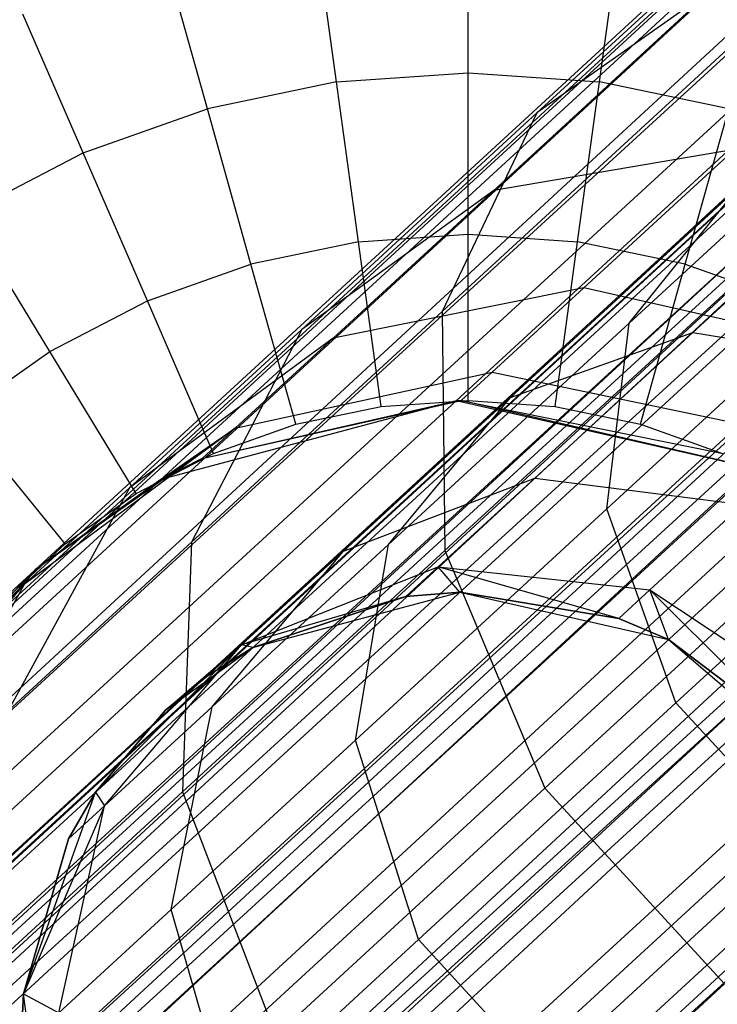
# Model space of a CAD drawing. Extents: x -38.3 to -0.1, y -39.1 to 0.
# Tile 28 of 256: x -28.113 to -27.898, y -27.618 to -27.314. Entities that reach past the tile are written whole.
import ezdxf

# ---------------------------------------------------------------- set-up
doc = ezdxf.new("R2010")
doc.units = 0
doc.header["$MEASUREMENT"] = 0
doc.layers.get('0').update_dxf_attribs({"color": 13, "linetype": 'CONTINUOUS'})

# ---------------------------------------------------------------- blocks, each defined once
blk = doc.blocks.new('ORTO_XII_A_STL')
at = {"color": 0}
for p, q in [((18.2475, 19.1313, 0.98681), (5.62821, 7.52408, 0.98681)), ((18.2475, 19.1313, 0.98681), (5.62821, 7.52408, 0.98681)), ((18.25137, 19.12709, 1.03392), (5.62821, 7.52408, 0.98681)), ((18.25137, 19.12709, 1.03392), (5.62821, 7.52408, 0.98681)), ((5.62918, 7.52302, 1.01054), (18.25137, 19.12709, 1.03392)), ((5.62918, 7.52302, 1.01054), (18.25137, 19.12709, 1.03392)), ((18.25137, 19.12709, 0.9397), (5.63209, 7.51987, 0.9397)), ((18.25137, 19.12709, 0.9397), (5.63209, 7.51987, 0.9397)), ((5.63209, 7.51987, 1.03392), (18.25137, 19.12709, 1.03392)), ((5.63209, 7.51987, 1.03392), (18.25137, 19.12709, 1.03392)), ((18.25137, 19.12709, 0.9397), (5.63687, 7.51466, 0.91701)), ((18.25137, 19.12709, 0.9397), (5.63687, 7.51466, 0.91701)), ((5.6518, 7.49843, 1.09863), (18.25137, 19.12709, 1.03392)), ((5.6518, 7.49843, 1.09863), (18.25137, 19.12709, 1.03392)), ((18.28101, 19.09486, 0.85627), (5.63687, 7.51466, 0.91701)), ((18.28101, 19.09486, 0.85627), (5.63687, 7.51466, 0.91701)), ((5.6518, 7.49843, 1.09863), (18.28101, 19.09486, 1.11735)), ((5.6518, 7.49843, 1.09863), (18.28101, 19.09486, 1.11735)), ((18.28101, 19.09486, 0.85627), (5.66173, 7.48764, 0.85627)), ((18.28101, 19.09486, 0.85627), (5.66173, 7.48764, 0.85627)), ((5.66173, 7.48764, 1.11735), (18.28101, 19.09486, 1.11735)), ((5.66173, 7.48764, 1.11735), (18.28101, 19.09486, 1.11735)), ((5.67311, 7.47527, 0.83947), (18.28101, 19.09486, 0.85627)), ((5.67311, 7.47527, 0.83947), (18.28101, 19.09486, 0.85627)), ((5.69955, 7.44652, 1.16111), (18.28101, 19.09486, 1.11735)), ((5.69955, 7.44652, 1.16111), (18.28101, 19.09486, 1.11735)), ((5.66887, 7.47987, 1.00342), (18.28748, 19.08783, 0.98681)), ((5.66887, 7.47987, 1.00342), (18.28748, 19.08783, 0.98681)), ((5.6709, 7.47766, 1.01979), (18.28748, 19.08783, 0.98681)), ((5.6709, 7.47766, 1.01979), (18.28748, 19.08783, 0.98681)), ((5.66887, 7.47987, 1.00342), (18.29019, 19.08488, 0.95383)), ((5.66887, 7.47987, 1.00342), (18.29019, 19.08488, 0.95383)), ((5.6709, 7.47766, 1.01979), (18.29019, 19.08488, 1.01979)), ((5.6709, 7.47766, 1.01979), (18.29019, 19.08488, 1.01979)), ((5.6709, 7.47766, 0.95383), (18.29019, 19.08488, 0.95383)), ((5.6709, 7.47766, 0.95383), (18.29019, 19.08488, 0.95383)), ((5.6847, 7.46266, 1.06509), (18.29019, 19.08488, 1.01979)), ((5.6847, 7.46266, 1.06509), (18.29019, 19.08488, 1.01979)), ((5.69165, 7.4551, 1.07819), (18.29019, 19.08488, 1.01979)), ((5.69165, 7.4551, 1.07819), (18.29019, 19.08488, 1.01979)), ((5.6709, 7.47766, 0.95383), (18.31094, 19.06233, 0.89544)), ((5.6709, 7.47766, 0.95383), (18.31094, 19.06233, 0.89544)), ((5.67425, 7.47402, 0.93795), (18.31094, 19.06233, 0.89544)), ((5.67425, 7.47402, 0.93795), (18.31094, 19.06233, 0.89544)), ((5.69165, 7.4551, 1.07819), (18.31094, 19.06233, 1.07819)), ((5.69165, 7.4551, 1.07819), (18.31094, 19.06233, 1.07819)), ((5.69165, 7.4551, 0.89544), (18.31094, 19.06233, 0.89544)), ((5.69165, 7.4551, 0.89544), (18.31094, 19.06233, 0.89544)), ((5.71812, 7.42632, 1.10882), (18.31094, 19.06233, 1.07819)), ((5.71812, 7.42632, 1.10882), (18.31094, 19.06233, 1.07819)), ((5.7284, 7.41516, 1.11565), (18.31094, 19.06233, 1.07819)), ((5.7284, 7.41516, 1.11565), (18.31094, 19.06233, 1.07819)), ((5.67311, 7.47527, 0.83947), (18.33351, 19.03779, 0.80275)), ((5.67311, 7.47527, 0.83947), (18.33351, 19.03779, 0.80275)), ((5.69955, 7.44652, 1.16111), (18.33351, 19.03779, 1.17087)), ((5.69955, 7.44652, 1.16111), (18.33351, 19.03779, 1.17087)), ((5.71422, 7.43057, 0.80275), (18.33351, 19.03779, 0.80275)), ((5.71422, 7.43057, 0.80275), (18.33351, 19.03779, 0.80275)), ((5.71422, 7.43057, 1.17087), (18.33351, 19.03779, 1.17087)), ((5.71422, 7.43057, 1.17087), (18.33351, 19.03779, 1.17087)), ((5.72958, 7.41387, 0.79568), (18.33351, 19.03779, 0.80275)), ((5.72958, 7.41387, 0.79568), (18.33351, 19.03779, 0.80275)), ((5.76148, 7.37919, 1.18366), (18.33351, 19.03779, 1.17087)), ((5.76148, 7.37919, 1.18366), (18.33351, 19.03779, 1.17087)), ((5.69165, 7.4551, 0.89544), (18.34768, 19.02238, 0.85797)), ((5.69165, 7.4551, 0.89544), (18.34768, 19.02238, 0.85797)), ((5.69962, 7.44645, 0.88367), (18.34768, 19.02238, 0.85797)), ((5.69962, 7.44645, 0.88367), (18.34768, 19.02238, 0.85797)), ((5.7284, 7.41516, 1.11565), (18.34768, 19.02238, 1.11565)), ((5.7284, 7.41516, 1.11565), (18.34768, 19.02238, 1.11565)), ((5.7284, 7.41516, 0.85797), (18.34768, 19.02238, 0.85797)), ((5.7284, 7.41516, 0.85797), (18.34768, 19.02238, 0.85797)), ((5.76148, 7.37919, 1.12461), (18.34768, 19.02238, 1.11565)), ((5.76148, 7.37919, 1.12461), (18.34768, 19.02238, 1.11565)), ((5.77272, 7.36697, 1.1236), (18.34768, 19.02238, 1.11565)), ((5.77272, 7.36697, 1.1236), (18.34768, 19.02238, 1.11565)), ((5.7284, 7.41516, 0.85797), (18.39201, 18.97419, 0.85002)), ((5.7284, 7.41516, 0.85797), (18.39201, 18.97419, 0.85002)), ((5.73915, 7.40346, 0.85302), (18.39201, 18.97419, 0.85002)), ((5.73915, 7.40346, 0.85302), (18.39201, 18.97419, 0.85002)), ((5.77272, 7.36697, 1.1236), (18.39201, 18.97419, 1.1236)), ((5.77272, 7.36697, 1.1236), (18.39201, 18.97419, 1.1236)), ((5.77272, 7.36697, 0.85002), (18.39201, 18.97419, 0.85002)), ((5.77272, 7.36697, 0.85002), (18.39201, 18.97419, 0.85002)), ((5.72958, 7.41387, 0.79568), (18.39683, 18.96895, 0.7914)), ((5.72958, 7.41387, 0.79568), (18.39683, 18.96895, 0.7914)), ((5.76148, 7.37919, 1.18366), (18.39683, 18.96895, 1.18223)), ((5.76148, 7.37919, 1.18366), (18.39683, 18.96895, 1.18223)), ((5.77754, 7.36173, 0.7914), (18.39683, 18.96895, 0.7914)), ((5.77754, 7.36173, 0.7914), (18.39683, 18.96895, 0.7914)), ((5.77754, 7.36173, 1.18223), (18.39683, 18.96895, 1.18223)), ((5.77754, 7.36173, 1.18223), (18.39683, 18.96895, 1.18223)), ((5.79337, 7.34452, 0.79568), (18.39683, 18.96895, 0.7914)), ((5.79337, 7.34452, 0.79568), (18.39683, 18.96895, 0.7914)), ((5.77272, 7.36697, 0.85002), (18.43375, 18.9288, 0.87341)), ((5.77272, 7.36697, 0.85002), (18.43375, 18.9288, 0.87341)), ((10.72642, 12.21194, 2.00717), (10.63628, 12.12903, 2.15056)), ((10.72642, 12.21194, 2.00717), (10.63628, 12.12903, 2.15056)), ((10.61505, 12.14135, 16.969), (10.61505, 12.188, 16.94725)), ((10.61505, 12.14135, 16.969), (10.61505, 12.188, 16.94725)), ((10.57449, 12.13857, 16.969), (10.56814, 12.18479, 16.94725)), ((10.57449, 12.13857, 16.969), (10.56814, 12.18479, 16.94725)), ((10.6556, 12.13857, 16.969), (10.66196, 12.18479, 16.94725)), ((10.6556, 12.13857, 16.969), (10.66196, 12.18479, 16.94725)), ((10.53469, 12.1303, 16.969), (10.52211, 12.17522, 16.94725)), ((10.53469, 12.1303, 16.969), (10.52211, 12.17522, 16.94725)), ((10.69055, 12.16732, 2.19841), (10.62295, 12.10514, 2.3483)), ((10.69055, 12.16732, 2.19841), (10.62295, 12.10514, 2.3483)), ((10.69055, 12.16732, 2.19841), (10.63628, 12.12903, 2.15056)), ((10.69055, 12.16732, 2.19841), (10.63628, 12.12903, 2.15056)), ((10.49639, 12.11669, 16.969), (10.4778, 12.15948, 16.94725)), ((10.49639, 12.11669, 16.969), (10.4778, 12.15948, 16.94725)), ((10.70303, 12.15606, 1.95213), (10.60705, 12.06778, 2.1048)), ((10.70303, 12.15606, 1.95213), (10.60705, 12.06778, 2.1048)), ((10.66475, 12.06428, 2.13393), (10.75701, 12.14914, 1.98717)), ((10.66475, 12.06428, 2.13393), (10.75701, 12.14914, 1.98717)), ((10.57449, 12.13857, 16.969), (10.61505, 12.14135, 16.969)), ((10.57449, 12.13857, 16.969), (10.61505, 12.14135, 16.969)), ((10.61505, 12.09163, 16.98232), (10.61505, 12.14135, 16.969)), ((10.61505, 12.14135, 16.969), (10.6556, 12.13857, 16.969)), ((10.61505, 12.14135, 16.969), (10.6556, 12.13857, 16.969)), ((10.61505, 12.09163, 16.98232), (10.61505, 12.14135, 16.969)), ((10.57449, 12.13857, 16.969), (10.53469, 12.1303, 16.969)), ((10.57449, 12.13857, 16.969), (10.53469, 12.1303, 16.969)), ((10.58126, 12.08932, 16.98232), (10.57449, 12.13857, 16.969)), ((10.58126, 12.08932, 16.98232), (10.57449, 12.13857, 16.969)), ((10.64883, 12.08932, 16.98232), (10.6556, 12.13857, 16.969)), ((10.64883, 12.08932, 16.98232), (10.6556, 12.13857, 16.969)), ((10.6954, 12.1303, 16.969), (10.6556, 12.13857, 16.969)), ((10.6954, 12.1303, 16.969), (10.6556, 12.13857, 16.969)), ((10.49639, 12.11669, 16.969), (10.53469, 12.1303, 16.969)), ((10.49639, 12.11669, 16.969), (10.53469, 12.1303, 16.969)), ((10.5481, 12.08243, 16.98232), (10.53469, 12.1303, 16.969)), ((10.5481, 12.08243, 16.98232), (10.53469, 12.1303, 16.969)), ((10.68199, 12.08243, 16.98232), (10.6954, 12.1303, 16.969)), ((10.68199, 12.08243, 16.98232), (10.6954, 12.1303, 16.969)), ((10.63628, 12.12903, 2.15056), (10.56377, 12.06233, 2.31134)), ((10.63628, 12.12903, 2.15056), (10.56377, 12.06233, 2.31134)), ((10.63628, 12.12903, 2.15056), (10.60705, 12.06778, 2.1048)), ((10.63628, 12.12903, 2.15056), (10.60705, 12.06778, 2.1048)), ((10.68436, 12.06134, 2.35622), (10.75091, 12.12255, 2.20866)), ((10.68436, 12.06134, 2.35622), (10.75091, 12.12255, 2.20866)), ((10.69714, 12.11778, 2.38048), (10.62295, 12.10514, 2.3483)), ((10.69714, 12.11778, 2.38048), (10.62295, 12.10514, 2.3483)), ((10.69714, 12.11778, 2.38048), (10.65076, 12.07512, 2.53261)), ((10.69714, 12.11778, 2.38048), (10.65076, 12.07512, 2.53261)), ((10.46029, 12.09799, 16.969), (10.49639, 12.11669, 16.969)), ((10.46029, 12.09799, 16.969), (10.49639, 12.11669, 16.969)), ((10.51619, 12.07109, 16.98232), (10.49639, 12.11669, 16.969)), ((10.51619, 12.07109, 16.98232), (10.49639, 12.11669, 16.969)), ((10.62808, 12.04135, 2.32822), (10.69835, 12.10599, 2.17242)), ((10.62808, 12.04135, 2.32822), (10.69835, 12.10599, 2.17242)), ((10.66475, 12.06428, 2.13393), (10.69835, 12.10599, 2.17242)), ((10.66475, 12.06428, 2.13393), (10.69835, 12.10599, 2.17242)), ((10.62295, 12.10514, 2.3483), (10.56377, 12.06233, 2.31134)), ((10.62295, 12.10514, 2.3483), (10.56377, 12.06233, 2.31134)), ((10.62295, 12.10514, 2.3483), (10.57343, 12.0596, 2.51071)), ((10.62295, 12.10514, 2.3483), (10.57343, 12.0596, 2.51071)), ((10.48613, 12.05551, 16.98232), (10.46029, 12.09799, 16.969)), ((10.48613, 12.05551, 16.98232), (10.46029, 12.09799, 16.969)), ((10.75412, 12.09558, 1.94879), (10.6578, 12.00698, 2.10203)), ((10.75412, 12.09558, 1.94879), (10.6578, 12.00698, 2.10203)), ((10.58126, 12.08932, 16.98232), (10.61505, 12.09163, 16.98232)), ((10.58126, 12.08932, 16.98232), (10.61505, 12.09163, 16.98232)), ((10.61505, 12.04036, 16.98681), (10.61505, 12.09163, 16.98232)), ((10.61505, 12.09163, 16.98232), (10.64883, 12.08932, 16.98232)), ((10.61505, 12.09163, 16.98232), (10.64883, 12.08932, 16.98232)), ((10.61505, 12.04036, 16.98681), (10.61505, 12.09163, 16.98232)), ((10.58126, 12.08932, 16.98232), (10.5481, 12.08243, 16.98232)), ((10.58126, 12.08932, 16.98232), (10.5481, 12.08243, 16.98232)), ((10.58824, 12.03852, 16.98681), (10.58126, 12.08932, 16.98232)), ((10.58824, 12.03852, 16.98681), (10.58126, 12.08932, 16.98232)), ((10.64185, 12.03852, 16.98681), (10.64883, 12.08932, 16.98232)), ((10.64185, 12.03852, 16.98681), (10.64883, 12.08932, 16.98232)), ((10.68199, 12.08243, 16.98232), (10.64883, 12.08932, 16.98232)), ((10.68199, 12.08243, 16.98232), (10.64883, 12.08932, 16.98232)), ((10.70845, 12.08662, 1.90911), (10.60791, 11.99415, 2.06905)), ((10.70845, 12.08662, 1.90911), (10.60791, 11.99415, 2.06905)), ((10.51619, 12.07109, 16.98232), (10.5481, 12.08243, 16.98232)), ((10.51619, 12.07109, 16.98232), (10.5481, 12.08243, 16.98232)), ((10.56194, 12.03306, 16.98681), (10.5481, 12.08243, 16.98232)), ((10.56194, 12.03306, 16.98681), (10.5481, 12.08243, 16.98232)), ((10.66816, 12.03306, 16.98681), (10.68199, 12.08243, 16.98232)), ((10.66816, 12.03306, 16.98681), (10.68199, 12.08243, 16.98232)), ((10.68199, 12.08243, 16.98232), (10.7139, 12.07109, 16.98232)), ((10.68199, 12.08243, 16.98232), (10.7139, 12.07109, 16.98232)), ((10.65076, 12.07512, 2.53261), (10.57343, 12.0596, 2.51071)), ((10.65076, 12.07512, 2.53261), (10.57343, 12.0596, 2.51071)), ((10.65076, 12.07512, 2.53261), (10.62247, 12.04909, 2.69273)), ((10.65076, 12.07512, 2.53261), (10.62247, 12.04909, 2.69273)), ((10.72927, 12.05736, 2.54748), (10.65076, 12.07512, 2.53261)), ((10.72927, 12.05736, 2.54748), (10.65076, 12.07512, 2.53261)), ((10.48613, 12.05551, 16.98232), (10.51619, 12.07109, 16.98232)), ((10.48613, 12.05551, 16.98232), (10.51619, 12.07109, 16.98232)), ((10.53662, 12.02406, 16.98681), (10.51619, 12.07109, 16.98232)), ((10.53662, 12.02406, 16.98681), (10.51619, 12.07109, 16.98232)), ((10.60705, 12.06778, 2.1048), (10.52984, 11.99676, 2.276)), ((10.60705, 12.06778, 2.1048), (10.52984, 11.99676, 2.276)), ((10.60705, 12.06778, 2.1048), (10.60791, 11.99415, 2.06905)), ((10.60705, 12.06778, 2.1048), (10.60791, 11.99415, 2.06905)), ((10.59053, 11.99601, 2.2985), (10.66475, 12.06428, 2.13393)), ((10.59053, 11.99601, 2.2985), (10.66475, 12.06428, 2.13393)), ((10.6578, 12.00698, 2.10203), (10.66475, 12.06428, 2.13393)), ((10.6578, 12.00698, 2.10203), (10.66475, 12.06428, 2.13393)), ((10.56377, 12.06233, 2.31134), (10.51066, 12.01348, 2.48555)), ((10.56377, 12.06233, 2.31134), (10.51066, 12.01348, 2.48555)), ((10.56377, 12.06233, 2.31134), (10.52984, 11.99676, 2.276)), ((10.56377, 12.06233, 2.31134), (10.52984, 11.99676, 2.276)), ((10.62808, 12.04135, 2.32822), (10.68436, 12.06134, 2.35622)), ((10.62808, 12.04135, 2.32822), (10.68436, 12.06134, 2.35622)), ((10.63562, 12.01651, 2.5161), (10.68436, 12.06134, 2.35622)), ((10.63562, 12.01651, 2.5161), (10.68436, 12.06134, 2.35622)), ((10.68436, 12.06134, 2.35622), (10.74646, 12.05138, 2.37607)), ((10.68436, 12.06134, 2.35622), (10.74646, 12.05138, 2.37607)), ((10.57343, 12.0596, 2.51071), (10.51066, 12.01348, 2.48555)), ((10.57343, 12.0596, 2.51071), (10.51066, 12.01348, 2.48555)), ((10.57343, 12.0596, 2.51071), (10.54323, 12.03182, 2.68164)), ((10.57343, 12.0596, 2.51071), (10.54323, 12.03182, 2.68164)), ((10.45846, 12.03598, 16.98232), (10.48613, 12.05551, 16.98232)), ((10.45846, 12.03598, 16.98232), (10.48613, 12.05551, 16.98232)), ((10.51277, 12.0117, 16.98681), (10.48613, 12.05551, 16.98232)), ((10.51277, 12.0117, 16.98681), (10.48613, 12.05551, 16.98232)), ((10.54323, 12.03182, 2.68164), (10.62247, 12.04909, 2.69273)), ((10.54323, 12.03182, 2.68164), (10.62247, 12.04909, 2.69273)), ((10.61296, 12.04035, 2.85689), (10.62247, 12.04909, 2.69273)), ((10.61296, 12.04035, 2.85689), (10.62247, 12.04909, 2.69273)), ((10.62247, 12.04909, 2.69273), (10.70227, 12.03252, 2.70026)), ((10.62247, 12.04909, 2.69273), (10.70227, 12.03252, 2.70026)), ((10.61137, 12.04032, 4.60048), (10.52033, 12.01607, 4.60048)), ((10.61137, 12.04032, 4.60048), (10.52033, 12.01607, 4.60048)), ((10.53308, 12.02248, 2.85689), (10.61296, 12.04035, 2.85689)), ((10.53308, 12.02248, 2.85689), (10.61296, 12.04035, 2.85689)), ((10.53308, 12.02248, 2.85689), (10.61137, 12.04032, 4.60048)), ((10.53308, 12.02248, 2.85689), (10.61137, 12.04032, 4.60048)), ((10.57662, 11.99401, 2.49704), (10.62808, 12.04135, 2.32822)), ((10.57662, 11.99401, 2.49704), (10.62808, 12.04135, 2.32822)), ((10.58824, 12.03852, 16.98681), (10.61505, 12.04036, 16.98681)), ((10.58824, 12.03852, 16.98681), (10.61505, 12.04036, 16.98681)), ((10.59053, 11.99601, 2.2985), (10.62808, 12.04135, 2.32822)), ((10.59053, 11.99601, 2.2985), (10.62808, 12.04135, 2.32822)), ((10.61296, 12.04035, 2.85689), (10.61137, 12.04032, 4.60048)), ((10.61296, 12.04035, 2.85689), (10.61137, 12.04032, 4.60048)), ((10.70326, 12.01949, 4.60048), (10.61137, 12.04032, 4.60048)), ((10.70326, 12.01949, 4.60048), (10.61137, 12.04032, 4.60048)), ((10.61296, 12.04035, 2.85689), (10.6932, 12.02418, 2.85689)), ((10.70326, 12.01949, 4.60048), (10.61296, 12.04035, 2.85689)), ((10.61296, 12.04035, 2.85689), (10.6932, 12.02418, 2.85689)), ((10.70326, 12.01949, 4.60048), (10.61296, 12.04035, 2.85689)), ((10.61505, 12.04036, 16.98681), (10.64185, 12.03852, 16.98681)), ((10.61505, 12.04036, 16.98681), (10.64185, 12.03852, 16.98681)), ((10.49082, 11.99621, 16.98681), (10.45846, 12.03598, 16.98232)), ((10.49082, 11.99621, 16.98681), (10.45846, 12.03598, 16.98232)), ((10.56194, 12.03306, 16.98681), (10.58824, 12.03852, 16.98681)), ((10.56194, 12.03306, 16.98681), (10.58824, 12.03852, 16.98681)), ((10.64185, 12.03852, 16.98681), (10.66816, 12.03306, 16.98681)), ((10.64185, 12.03852, 16.98681), (10.66816, 12.03306, 16.98681)), ((10.67908, 11.94721, 2.08401), (10.7777, 12.03793, 1.92712)), ((10.67908, 11.94721, 2.08401), (10.7777, 12.03793, 1.92712)), ((10.53662, 12.02406, 16.98681), (10.56194, 12.03306, 16.98681)), ((10.53662, 12.02406, 16.98681), (10.56194, 12.03306, 16.98681)), ((10.66816, 12.03306, 16.98681), (10.69347, 12.02406, 16.98681)), ((10.66816, 12.03306, 16.98681), (10.69347, 12.02406, 16.98681)), ((10.54323, 12.03182, 2.68164), (10.47826, 11.98368, 2.66891)), ((10.54323, 12.03182, 2.68164), (10.47826, 11.98368, 2.66891)), ((10.48178, 11.98839, 2.85689), (10.54323, 12.03182, 2.68164)), ((10.48178, 11.98839, 2.85689), (10.54323, 12.03182, 2.68164)), ((10.52033, 12.01607, 2.85689), (10.54323, 12.03182, 2.68164)), ((10.52033, 12.01607, 2.85689), (10.54323, 12.03182, 2.68164)), ((10.53308, 12.02248, 2.85689), (10.54323, 12.03182, 2.68164)), ((10.53308, 12.02248, 2.85689), (10.54323, 12.03182, 2.68164)), ((10.51277, 12.0117, 16.98681), (10.53662, 12.02406, 16.98681)), ((10.51277, 12.0117, 16.98681), (10.53662, 12.02406, 16.98681)), ((10.52033, 12.01607, 2.85689), (10.53308, 12.02248, 2.85689)), ((10.53308, 12.02248, 2.85689), (10.52033, 12.01607, 4.60048)), ((10.53308, 12.02248, 2.85689), (10.52033, 12.01607, 4.60048)), ((10.52033, 12.01607, 2.85689), (10.53308, 12.02248, 2.85689)), ((10.52033, 12.01607, 4.60048), (10.48178, 11.98839, 4.60048)), ((10.48178, 11.98839, 2.85689), (10.52033, 12.01607, 2.85689)), ((10.48178, 11.98839, 2.85689), (10.52033, 12.01607, 2.85689)), ((10.52033, 12.01607, 4.60048), (10.48178, 11.98839, 4.60048)), ((10.52033, 12.01607, 2.85689), (10.52033, 12.01607, 4.60048)), ((10.52033, 12.01607, 2.85689), (10.52033, 12.01607, 4.60048)), ((10.57662, 11.99401, 2.49704), (10.63562, 12.01651, 2.5161)), ((10.57662, 11.99401, 2.49704), (10.63562, 12.01651, 2.5161)), ((10.60588, 11.98916, 2.68437), (10.63562, 12.01651, 2.5161)), ((10.60588, 11.98916, 2.68437), (10.63562, 12.01651, 2.5161)), ((10.63562, 12.01651, 2.5161), (10.69965, 12.00833, 2.52961)), ((10.63562, 12.01651, 2.5161), (10.69965, 12.00833, 2.52961)), ((10.74174, 12.01565, 1.88557), (10.63871, 11.92088, 2.04948)), ((10.74174, 12.01565, 1.88557), (10.63871, 11.92088, 2.04948)), ((10.51066, 12.01348, 2.48555), (10.47329, 11.94474, 2.46149)), ((10.51066, 12.01348, 2.48555), (10.47329, 11.94474, 2.46149)), ((10.51066, 12.01348, 2.48555), (10.47826, 11.98368, 2.66891)), ((10.51066, 12.01348, 2.48555), (10.47826, 11.98368, 2.66891)), ((10.49082, 11.99621, 16.98681), (10.51277, 12.0117, 16.98681)), ((10.49082, 11.99621, 16.98681), (10.51277, 12.0117, 16.98681)), ((10.5803, 11.9357, 2.27385), (10.6578, 12.00698, 2.10203)), ((10.5803, 11.9357, 2.27385), (10.6578, 12.00698, 2.10203)), ((10.67908, 11.94721, 2.08401), (10.6578, 12.00698, 2.10203)), ((10.67908, 11.94721, 2.08401), (10.6578, 12.00698, 2.10203)), ((10.67109, 11.98207, 2.69121), (10.69965, 12.00833, 2.52961)), ((10.67109, 11.98207, 2.69121), (10.69965, 12.00833, 2.52961)), ((10.52984, 11.99676, 2.276), (10.47329, 11.94474, 2.46149)), ((10.52984, 11.99676, 2.276), (10.47329, 11.94474, 2.46149)), ((10.52984, 11.99676, 2.276), (10.52703, 11.91976, 2.24838)), ((10.52984, 11.99676, 2.276), (10.52703, 11.91976, 2.24838)), ((10.47118, 11.97787, 16.98681), (10.49082, 11.99621, 16.98681)), ((10.47118, 11.97787, 16.98681), (10.49082, 11.99621, 16.98681)), ((10.60791, 11.99415, 2.06905), (10.52703, 11.91976, 2.24838)), ((10.60791, 11.99415, 2.06905), (10.52703, 11.91976, 2.24838)), ((10.53617, 11.94601, 2.47681), (10.59053, 11.99601, 2.2985)), ((10.53617, 11.94601, 2.47681), (10.59053, 11.99601, 2.2985)), ((10.53617, 11.94601, 2.47681), (10.57662, 11.99401, 2.49704)), ((10.53617, 11.94601, 2.47681), (10.57662, 11.99401, 2.49704)), ((10.54522, 11.96514, 2.67472), (10.57662, 11.99401, 2.49704)), ((10.54522, 11.96514, 2.67472), (10.57662, 11.99401, 2.49704)), ((10.5803, 11.9357, 2.27385), (10.59053, 11.99601, 2.2985)), ((10.5803, 11.9357, 2.27385), (10.59053, 11.99601, 2.2985)), ((10.60791, 11.99415, 2.06905), (10.63871, 11.92088, 2.04948)), ((10.60791, 11.99415, 2.06905), (10.63871, 11.92088, 2.04948)), ((10.48178, 11.98839, 4.60048), (10.45098, 11.95229, 4.60048)), ((10.48178, 11.98839, 4.60048), (10.45098, 11.95229, 4.60048)), ((10.46737, 11.97367, 2.85689), (10.48178, 11.98839, 2.85689)), ((10.48178, 11.98839, 4.60048), (10.46737, 11.97367, 2.85689)), ((10.46737, 11.97367, 2.85689), (10.48178, 11.98839, 2.85689)), ((10.48178, 11.98839, 4.60048), (10.46737, 11.97367, 2.85689)), ((10.47826, 11.98368, 2.66891), (10.48178, 11.98839, 2.85689)), ((10.47826, 11.98368, 2.66891), (10.48178, 11.98839, 2.85689)), ((10.48178, 11.98839, 2.85689), (10.48178, 11.98839, 4.60048)), ((10.48178, 11.98839, 2.85689), (10.48178, 11.98839, 4.60048)), ((10.54522, 11.96514, 2.67472), (10.60588, 11.98916, 2.68437)), ((10.54522, 11.96514, 2.67472), (10.60588, 11.98916, 2.68437)), ((10.59589, 11.97996, 2.85689), (10.60588, 11.98916, 2.68437)), ((10.59589, 11.97996, 2.85689), (10.60588, 11.98916, 2.68437)), ((10.60588, 11.98916, 2.68437), (10.67109, 11.98207, 2.69121)), ((10.6615, 11.97324, 2.85689), (10.60588, 11.98916, 2.68437)), ((10.61248, 11.98128, 2.85689), (10.60588, 11.98916, 2.68437)), ((10.6615, 11.97324, 2.85689), (10.60588, 11.98916, 2.68437)), ((10.61248, 11.98128, 2.85689), (10.60588, 11.98916, 2.68437)), ((10.60588, 11.98916, 2.68437), (10.67109, 11.98207, 2.69121)), ((10.47826, 11.98368, 2.66891), (10.43879, 11.91301, 2.65673)), ((10.47826, 11.98368, 2.66891), (10.43879, 11.91301, 2.65673)), ((10.45098, 11.95229, 2.85689), (10.47826, 11.98368, 2.66891)), ((10.45098, 11.95229, 2.85689), (10.47826, 11.98368, 2.66891)), ((10.46737, 11.97367, 2.85689), (10.47826, 11.98368, 2.66891)), ((10.46737, 11.97367, 2.85689), (10.47826, 11.98368, 2.66891)), ((10.54874, 11.9643, 4.60048), (10.61248, 11.98128, 4.60048)), ((10.54874, 11.9643, 4.60048), (10.61248, 11.98128, 4.60048)), ((10.61248, 11.98128, 2.85689), (10.59589, 11.97996, 2.85689)), ((10.59589, 11.97996, 2.85689), (10.61248, 11.98128, 4.60048)), ((10.59589, 11.97996, 2.85689), (10.61248, 11.98128, 4.60048)), ((10.61248, 11.98128, 2.85689), (10.59589, 11.97996, 2.85689)), ((10.61248, 11.98128, 4.60048), (10.6768, 11.96669, 4.60048)), ((10.6615, 11.97324, 2.85689), (10.61248, 11.98128, 2.85689)), ((10.61248, 11.98128, 4.60048), (10.6615, 11.97324, 2.85689)), ((10.61248, 11.98128, 4.60048), (10.6768, 11.96669, 4.60048)), ((10.61248, 11.98128, 2.85689), (10.61248, 11.98128, 4.60048)), ((10.61248, 11.98128, 2.85689), (10.61248, 11.98128, 4.60048)), ((10.6615, 11.97324, 2.85689), (10.61248, 11.98128, 2.85689)), ((10.61248, 11.98128, 4.60048), (10.6615, 11.97324, 2.85689)), ((10.67109, 11.98207, 2.69121), (10.6615, 11.97324, 2.85689)), ((10.67109, 11.98207, 2.69121), (10.6615, 11.97324, 2.85689)), ((10.71647, 11.93679, 2.85689), (10.67109, 11.98207, 2.69121)), ((10.67109, 11.98207, 2.69121), (10.72592, 11.94549, 2.69368)), ((10.71647, 11.93679, 2.85689), (10.67109, 11.98207, 2.69121)), ((10.6768, 11.96669, 2.85689), (10.67109, 11.98207, 2.69121)), ((10.6768, 11.96669, 2.85689), (10.67109, 11.98207, 2.69121)), ((10.67109, 11.98207, 2.69121), (10.72592, 11.94549, 2.69368)), ((10.59589, 11.97996, 2.85689), (10.54522, 11.96514, 2.67472)), ((10.59589, 11.97996, 2.85689), (10.54522, 11.96514, 2.67472)), ((10.59589, 11.97996, 2.85689), (10.54874, 11.9643, 2.85689)), ((10.54874, 11.9643, 4.60048), (10.59589, 11.97996, 2.85689)), ((10.59589, 11.97996, 2.85689), (10.54874, 11.9643, 2.85689)), ((10.54874, 11.9643, 4.60048), (10.59589, 11.97996, 2.85689)), ((10.6768, 11.96669, 2.85689), (10.6615, 11.97324, 2.85689)), ((10.6615, 11.97324, 2.85689), (10.6768, 11.96669, 4.60048)), ((10.6615, 11.97324, 2.85689), (10.6768, 11.96669, 4.60048)), ((10.6768, 11.96669, 2.85689), (10.6615, 11.97324, 2.85689)), ((10.6768, 11.96669, 4.60048), (10.72697, 11.92389, 4.60048)), ((10.71647, 11.93679, 2.85689), (10.6768, 11.96669, 2.85689)), ((10.6768, 11.96669, 4.60048), (10.71647, 11.93679, 2.85689)), ((10.6768, 11.96669, 4.60048), (10.72697, 11.92389, 4.60048)), ((10.6768, 11.96669, 2.85689), (10.6768, 11.96669, 4.60048)), ((10.6768, 11.96669, 2.85689), (10.6768, 11.96669, 4.60048)), ((10.71647, 11.93679, 2.85689), (10.6768, 11.96669, 2.85689)), ((10.6768, 11.96669, 4.60048), (10.71647, 11.93679, 2.85689)), ((10.5002, 11.91966, 2.85689), (10.54522, 11.96514, 2.67472)), ((10.5002, 11.91966, 2.85689), (10.54522, 11.96514, 2.67472)), ((10.50301, 11.91551, 2.66448), (10.54522, 11.96514, 2.67472)), ((10.50301, 11.91551, 2.66448), (10.54522, 11.96514, 2.67472)), ((10.52176, 11.94493, 2.85689), (10.54522, 11.96514, 2.67472)), ((10.52176, 11.94493, 2.85689), (10.54522, 11.96514, 2.67472)), ((10.52176, 11.94493, 4.60048), (10.54874, 11.9643, 4.60048)), ((10.52176, 11.94493, 4.60048), (10.54874, 11.9643, 4.60048)), ((10.54522, 11.96514, 2.67472), (10.53467, 11.95543, 2.85689)), ((10.54522, 11.96514, 2.67472), (10.53467, 11.95543, 2.85689)), ((10.54874, 11.9643, 2.85689), (10.53467, 11.95543, 2.85689)), ((10.53467, 11.95543, 2.85689), (10.54874, 11.9643, 4.60048)), ((10.53467, 11.95543, 2.85689), (10.54874, 11.9643, 4.60048)), ((10.54874, 11.9643, 2.85689), (10.53467, 11.95543, 2.85689)), ((10.54874, 11.9643, 2.85689), (10.54522, 11.96514, 2.67472)), ((10.54874, 11.9643, 2.85689), (10.54522, 11.96514, 2.67472)), ((10.54874, 11.9643, 2.85689), (10.54874, 11.9643, 4.60048)), ((10.54874, 11.9643, 2.85689), (10.54874, 11.9643, 4.60048)), ((10.53467, 11.95543, 2.85689), (10.52176, 11.94493, 2.85689)), ((10.52176, 11.94493, 4.60048), (10.53467, 11.95543, 2.85689)), ((10.53467, 11.95543, 2.85689), (10.52176, 11.94493, 2.85689)), ((10.52176, 11.94493, 4.60048), (10.53467, 11.95543, 2.85689)), ((10.5002, 11.91966, 4.60048), (10.52176, 11.94493, 4.60048)), ((10.52176, 11.94493, 2.85689), (10.5002, 11.91966, 2.85689)), ((10.52176, 11.94493, 2.85689), (10.5002, 11.91966, 2.85689)), ((10.5002, 11.91966, 4.60048), (10.52176, 11.94493, 4.60048)), ((10.50301, 11.91551, 2.66448), (10.53617, 11.94601, 2.47681)), ((10.50301, 11.91551, 2.66448), (10.53617, 11.94601, 2.47681)), ((10.52176, 11.94493, 2.85689), (10.52176, 11.94493, 4.60048)), ((10.52176, 11.94493, 2.85689), (10.52176, 11.94493, 4.60048)), ((10.52354, 11.88349, 2.46004), (10.53617, 11.94601, 2.47681)), ((10.52354, 11.88349, 2.46004), (10.53617, 11.94601, 2.47681)), ((10.67908, 11.94721, 2.08401), (10.59973, 11.87423, 2.25994)), ((10.67908, 11.94721, 2.08401), (10.59973, 11.87423, 2.25994)), ((10.72373, 11.89867, 2.08401), (10.67908, 11.94721, 2.08401)), ((10.72373, 11.89867, 2.08401), (10.67908, 11.94721, 2.08401)), ((10.52354, 11.88349, 2.46004), (10.5803, 11.9357, 2.27385)), ((10.52354, 11.88349, 2.46004), (10.5803, 11.9357, 2.27385)), ((10.59973, 11.87423, 2.25994), (10.5803, 11.9357, 2.27385)), ((10.59973, 11.87423, 2.25994), (10.5803, 11.9357, 2.27385)), ((10.63871, 11.92088, 2.04948), (10.55582, 11.84464, 2.23326)), ((10.63871, 11.92088, 2.04948), (10.55582, 11.84464, 2.23326)), ((10.63871, 11.92088, 2.04948), (10.69412, 11.86064, 2.04948)), ((10.63871, 11.92088, 2.04948), (10.69412, 11.86064, 2.04948)), ((10.52703, 11.91976, 2.24838), (10.46779, 11.86527, 2.4427)), ((10.52703, 11.91976, 2.24838), (10.46779, 11.86527, 2.4427)), ((10.47797, 11.85756, 4.60048), (10.5002, 11.91966, 4.60048)), ((10.47797, 11.85756, 4.60048), (10.5002, 11.91966, 4.60048)), ((10.5002, 11.91966, 2.85689), (10.49186, 11.90526, 2.85689)), ((10.49186, 11.90526, 2.85689), (10.5002, 11.91966, 4.60048)), ((10.49186, 11.90526, 2.85689), (10.5002, 11.91966, 4.60048)), ((10.5002, 11.91966, 2.85689), (10.49186, 11.90526, 2.85689)), ((10.5002, 11.91966, 2.85689), (10.50301, 11.91551, 2.66448)), ((10.5002, 11.91966, 2.85689), (10.50301, 11.91551, 2.66448)), ((10.5002, 11.91966, 2.85689), (10.5002, 11.91966, 4.60048)), ((10.5002, 11.91966, 2.85689), (10.5002, 11.91966, 4.60048)), ((10.52703, 11.91976, 2.24838), (10.55582, 11.84464, 2.23326)), ((10.52703, 11.91976, 2.24838), (10.55582, 11.84464, 2.23326)), ((10.50301, 11.91551, 2.66448), (10.47797, 11.85756, 2.85689)), ((10.50301, 11.91551, 2.66448), (10.47797, 11.85756, 2.85689)), ((10.48891, 11.85164, 2.65599), (10.50301, 11.91551, 2.66448)), ((10.48891, 11.85164, 2.65599), (10.50301, 11.91551, 2.66448)), ((10.49186, 11.90526, 2.85689), (10.50301, 11.91551, 2.66448)), ((10.49186, 11.90526, 2.85689), (10.50301, 11.91551, 2.66448)), ((10.49186, 11.90526, 2.85689), (10.47797, 11.85756, 2.85689)), ((10.47797, 11.85756, 4.60048), (10.49186, 11.90526, 2.85689)), ((10.49186, 11.90526, 2.85689), (10.47797, 11.85756, 2.85689)), ((10.47797, 11.85756, 4.60048), (10.49186, 11.90526, 2.85689)), ((10.64438, 11.82569, 2.25994), (10.72373, 11.89867, 2.08401)), ((10.64438, 11.82569, 2.25994), (10.72373, 11.89867, 2.08401)), ((10.48891, 11.85164, 2.65599), (10.52354, 11.88349, 2.46004)), ((10.48891, 11.85164, 2.65599), (10.52354, 11.88349, 2.46004)), ((10.54162, 11.82077, 2.45056), (10.52354, 11.88349, 2.46004)), ((10.54162, 11.82077, 2.45056), (10.52354, 11.88349, 2.46004)), ((10.54162, 11.82077, 2.45056), (10.59973, 11.87423, 2.25994)), ((10.54162, 11.82077, 2.45056), (10.59973, 11.87423, 2.25994)), ((10.64438, 11.82569, 2.25994), (10.59973, 11.87423, 2.25994)), ((10.64438, 11.82569, 2.25994), (10.59973, 11.87423, 2.25994)), ((10.69412, 11.86064, 2.04948), (10.61123, 11.78439, 2.23326)), ((10.69412, 11.86064, 2.04948), (10.61123, 11.78439, 2.23326)), ((10.47797, 11.85756, 2.85689), (10.47728, 11.84094, 2.85689)), ((10.47728, 11.84094, 2.85689), (10.47797, 11.85756, 4.60048)), ((10.47728, 11.84094, 2.85689), (10.47797, 11.85756, 4.60048)), ((10.47797, 11.85756, 2.85689), (10.47728, 11.84094, 2.85689)), ((10.48714, 11.79225, 4.60048), (10.47797, 11.85756, 4.60048)), ((10.47797, 11.85756, 2.85689), (10.48891, 11.85164, 2.65599)), ((10.47797, 11.85756, 2.85689), (10.48891, 11.85164, 2.65599)), ((10.48714, 11.79225, 4.60048), (10.47797, 11.85756, 4.60048)), ((10.47797, 11.85756, 2.85689), (10.47797, 11.85756, 4.60048)), ((10.47797, 11.85756, 2.85689), (10.47797, 11.85756, 4.60048))]:
    blk.add_line(p, q, dxfattribs=at)

msp = doc.modelspace()

# ---------------------------------------------------------------- block references
at = {"color": 0}
msp.add_blockref('ORTO_XII_A_STL', (-38.58948, -39.47195, -0.67185), dxfattribs=at)

doc.saveas('drawing.dxf')
